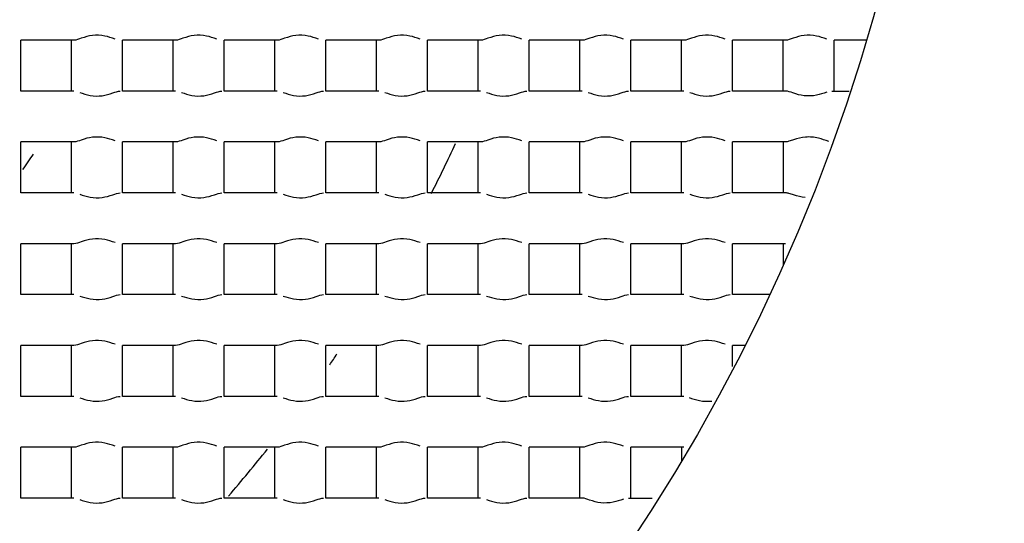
# Model space of a CAD drawing. Header units: millimetres. Extents: x 289 to 943, y 130 to 616.
# Tile 37 of 65: x 830.39 to 833.3, y 241.55 to 243.04. Entities that reach past the tile are written whole.
import ezdxf

# ---------------------------------------------------------------- set-up
doc = ezdxf.new("R2010")
doc.units = ezdxf.units.MM
doc.header["$LTSCALE"] = 65.395
doc.layers.get('0').update_dxf_attribs({"linetype": 'CONTINUOUS'})

msp = doc.modelspace()

# ---------------------------------------------------------------- linework, layer by layer
at = {"color": 7, "linetype": 'CONTINUOUS'}
for p, q in [((830.5541, 242.9792), (830.3977, 242.9792)), ((830.3977, 242.8292), (830.3977, 242.9792)), ((830.5477, 242.8292), (830.5477, 242.9792)), ((830.8541, 242.9792), (830.6977, 242.9792)), ((830.6977, 242.8292), (830.6977, 242.9792)), ((830.8477, 242.8292), (830.8477, 242.9792)), ((831.1541, 242.9792), (830.9977, 242.9792)), ((830.9977, 242.8292), (830.9977, 242.9792)), ((831.1477, 242.8292), (831.1477, 242.9792)), ((831.4541, 242.9792), (831.2977, 242.9792)), ((831.2977, 242.8292), (831.2977, 242.9792)), ((831.4477, 242.8292), (831.4477, 242.9792)), ((831.7541, 242.9792), (831.5977, 242.9792)), ((831.5977, 242.8292), (831.5977, 242.9792)), ((831.7477, 242.8292), (831.7477, 242.9792)), ((832.0541, 242.9792), (831.8977, 242.9792)), ((831.8977, 242.8292), (831.8977, 242.9792)), ((832.0477, 242.8292), (832.0477, 242.9792)), ((832.3541, 242.9792), (832.1977, 242.9792)), ((832.1977, 242.8292), (832.1977, 242.9792)), ((832.3477, 242.8292), (832.3477, 242.9792)), ((832.6541, 242.9792), (832.4977, 242.9792)), ((832.4977, 242.8292), (832.4977, 242.9792)), ((832.6477, 242.8292), (832.6477, 242.9792)), ((832.8923, 242.9792), (832.7977, 242.9792)), ((832.7977, 242.8292), (832.7977, 242.9792)), ((830.5541, 242.8292), (830.3977, 242.8292)), ((830.8541, 242.8292), (830.6977, 242.8292)), ((831.1541, 242.8292), (830.9977, 242.8292)), ((831.4541, 242.8292), (831.2977, 242.8292)), ((831.7541, 242.8292), (831.5977, 242.8292)), ((832.0541, 242.8292), (831.8977, 242.8292)), ((832.3541, 242.8292), (832.1977, 242.8292)), ((832.6541, 242.8292), (832.4977, 242.8292)), ((832.7913, 242.8292), (832.8419, 242.8292)), ((830.5541, 242.6792), (830.3977, 242.6792)), ((830.3977, 242.5292), (830.3977, 242.6792)), ((830.5477, 242.5292), (830.5477, 242.6792)), ((830.8541, 242.6792), (830.6977, 242.6792)), ((830.6977, 242.5292), (830.6977, 242.6792)), ((830.8477, 242.5292), (830.8477, 242.6792)), ((831.1541, 242.6792), (830.9977, 242.6792)), ((830.9977, 242.5292), (830.9977, 242.6792)), ((831.1477, 242.5292), (831.1477, 242.6792)), ((831.4541, 242.6792), (831.2977, 242.6792)), ((831.2977, 242.5292), (831.2977, 242.6792)), ((831.4477, 242.5292), (831.4477, 242.6792)), ((831.7541, 242.6792), (831.5977, 242.6792)), ((831.5977, 242.5292), (831.5977, 242.6792)), ((831.7477, 242.5292), (831.7477, 242.6792)), ((832.0541, 242.6792), (831.8977, 242.6792)), ((831.8977, 242.5292), (831.8977, 242.6792)), ((832.0477, 242.5292), (832.0477, 242.6792)), ((832.3541, 242.6792), (832.1977, 242.6792)), ((832.1977, 242.5292), (832.1977, 242.6792)), ((832.3477, 242.5292), (832.3477, 242.6792)), ((832.6541, 242.6792), (832.4977, 242.6792)), ((832.4977, 242.5292), (832.4977, 242.6792)), ((832.6477, 242.6792), (832.6477, 242.5292)), ((830.5541, 242.5292), (830.3977, 242.5292)), ((830.8541, 242.5292), (830.6977, 242.5292)), ((831.1541, 242.5292), (830.9977, 242.5292)), ((831.4541, 242.5292), (831.2977, 242.5292)), ((831.7541, 242.5292), (831.5977, 242.5292)), ((832.0541, 242.5292), (831.8977, 242.5292)), ((832.3541, 242.5292), (832.1977, 242.5292)), ((832.6541, 242.5292), (832.4977, 242.5292)), ((830.5541, 242.3792), (830.3977, 242.3792)), ((830.3977, 242.2292), (830.3977, 242.3792)), ((830.5477, 242.2292), (830.5477, 242.3792)), ((830.8541, 242.3792), (830.6977, 242.3792)), ((830.6977, 242.2292), (830.6977, 242.3792)), ((830.8477, 242.2292), (830.8477, 242.3792)), ((831.1541, 242.3792), (830.9977, 242.3792)), ((830.9977, 242.2292), (830.9977, 242.3792)), ((831.1477, 242.2292), (831.1477, 242.3792)), ((831.4541, 242.3792), (831.2977, 242.3792)), ((831.2977, 242.2292), (831.2977, 242.3792)), ((831.4477, 242.2292), (831.4477, 242.3792)), ((831.7541, 242.3792), (831.5977, 242.3792)), ((831.5977, 242.2292), (831.5977, 242.3792)), ((831.7477, 242.2292), (831.7477, 242.3792)), ((832.0541, 242.3792), (831.8977, 242.3792)), ((831.8977, 242.2292), (831.8977, 242.3792)), ((832.0477, 242.2292), (832.0477, 242.3792)), ((832.3541, 242.3792), (832.1977, 242.3792)), ((832.1977, 242.2292), (832.1977, 242.3792)), ((832.3477, 242.2292), (832.3477, 242.3792)), ((832.6541, 242.3792), (832.4977, 242.3792)), ((832.4977, 242.2292), (832.4977, 242.3792)), ((832.6477, 242.3792), (832.6477, 242.3183)), ((830.5541, 242.2292), (830.3977, 242.2292)), ((830.8541, 242.2292), (830.6977, 242.2292)), ((831.1541, 242.2292), (830.9977, 242.2292)), ((831.4541, 242.2292), (831.2977, 242.2292)), ((831.7541, 242.2292), (831.5977, 242.2292)), ((832.0541, 242.2292), (831.8977, 242.2292)), ((832.3541, 242.2292), (832.1977, 242.2292)), ((832.6071, 242.2292), (832.4977, 242.2292)), ((830.5541, 242.0792), (830.3977, 242.0792)), ((830.3977, 241.9292), (830.3977, 242.0792)), ((830.5477, 241.9292), (830.5477, 242.0792)), ((830.8541, 242.0792), (830.6977, 242.0792)), ((830.6977, 241.9292), (830.6977, 242.0792)), ((830.8477, 241.9292), (830.8477, 242.0792)), ((831.1541, 242.0792), (830.9977, 242.0792)), ((830.9977, 241.9292), (830.9977, 242.0792)), ((831.1477, 241.9292), (831.1477, 242.0792)), ((831.4541, 242.0792), (831.2977, 242.0792)), ((831.2977, 241.9292), (831.2977, 242.0792)), ((831.4477, 241.9292), (831.4477, 242.0792)), ((831.7541, 242.0792), (831.5977, 242.0792)), ((831.5977, 241.9292), (831.5977, 242.0792)), ((831.7477, 241.9292), (831.7477, 242.0792)), ((832.0541, 242.0792), (831.8977, 242.0792)), ((831.8977, 241.9292), (831.8977, 242.0792)), ((832.0477, 241.9292), (832.0477, 242.0792)), ((832.3541, 242.0792), (832.1977, 242.0792)), ((832.1977, 241.9292), (832.1977, 242.0792)), ((832.3477, 241.9292), (832.3477, 242.0792)), ((832.5343, 242.0792), (832.4977, 242.0792)), ((832.4977, 242.0172), (832.4977, 242.0792)), ((830.5541, 241.9292), (830.3977, 241.9292)), ((830.8541, 241.9292), (830.6977, 241.9292)), ((831.1541, 241.9292), (830.9977, 241.9292)), ((831.4541, 241.9292), (831.2977, 241.9292)), ((831.7541, 241.9292), (831.5977, 241.9292)), ((832.0541, 241.9292), (831.8977, 241.9292)), ((832.3541, 241.9292), (832.1977, 241.9292)), ((830.5541, 241.7792), (830.3977, 241.7792)), ((830.3977, 241.6292), (830.3977, 241.7792)), ((830.5477, 241.6292), (830.5477, 241.7792)), ((830.8541, 241.7792), (830.6977, 241.7792)), ((830.6977, 241.6292), (830.6977, 241.7792)), ((830.8477, 241.6292), (830.8477, 241.7792)), ((831.1541, 241.7792), (830.9977, 241.7792)), ((830.9977, 241.6292), (830.9977, 241.7792)), ((831.1477, 241.6292), (831.1477, 241.7792)), ((831.4541, 241.7792), (831.2977, 241.7792)), ((831.2977, 241.6292), (831.2977, 241.7792)), ((831.4477, 241.6292), (831.4477, 241.7792)), ((831.7541, 241.7792), (831.5977, 241.7792)), ((831.5977, 241.6292), (831.5977, 241.7792)), ((831.7477, 241.6292), (831.7477, 241.7792)), ((832.0541, 241.7792), (831.8977, 241.7792)), ((831.8977, 241.6292), (831.8977, 241.7792)), ((832.0477, 241.6292), (832.0477, 241.7792)), ((832.3541, 241.7792), (832.1977, 241.7792)), ((832.1977, 241.6292), (832.1977, 241.7792)), ((832.3477, 241.7792), (832.3477, 241.7392)), ((830.5541, 241.6292), (830.3977, 241.6292)), ((830.8541, 241.6292), (830.6977, 241.6292)), ((831.1541, 241.6292), (830.9977, 241.6292)), ((831.4541, 241.6292), (831.2977, 241.6292)), ((831.7541, 241.6292), (831.5977, 241.6292)), ((832.0541, 241.6292), (831.8977, 241.6292)), ((832.1913, 241.6292), (832.2609, 241.6292))]:
    msp.add_line(p, q, dxfattribs=at)
for radius in [114.9974, 18.4972, 13.13, 12.8, 11.5, 5.5]:
    msp.add_circle((827.6227, 244.5542), radius, dxfattribs=at)
at = {"color": 9, "linetype": 'CONTINUOUS'}
for radius in [20.4169, 19.4852, 18.5479, 17.6102, 16.1147]:
    msp.add_circle((827.6227, 244.5542), radius, dxfattribs=at)
at = {"color": 7, "linetype": 'CONTINUOUS'}
for radius, start, end in [(114.9372, 270.036843, 90), (12.6, 183.64028, 176.35972), (9.0338, 176.94915, 353.89891), (4.4721, 333.0539, 335.1544), (3.4, 324.8684, 325.8079), (4.4721, 325.5195, 326.0106), (4.4721, 319.2524, 321.5558)]:
    msp.add_arc((827.6227, 244.5542), radius, start, end, dxfattribs=at)
at = {"color": 9, "linetype": 'CONTINUOUS'}
msp.add_arc((827.6227, 244.5542), 113.4493, 270.036843, 90, dxfattribs=at)
at = {"color": 7, "linetype": 'CONTINUOUS'}
for points, knots in [([(827.6227, 234.6542), (828.2415, 234.6892), (829.4759, 234.8746), (831.2385, 235.4991), (832.8503, 236.4487), (834.2476, 237.6927), (835.3754, 239.1857), (836.1854, 240.8728), (836.6419, 242.6873), (836.694, 243.9357), (836.6567, 244.5542)], [0, 0, 0, 0, 0.12503, 0.250039, 0.375026, 0.500025, 0.625034, 0.750019, 0.875002, 1, 1, 1, 1]), ([(830.6759, 242.9827), (830.6659, 242.9859), (830.6443, 242.9934), (830.6096, 242.9949), (830.5797, 242.9868), (830.5617, 242.9792), (830.5541, 242.9792)], [0, 0, 0, 0, 0.253948, 0.546503, 0.816383, 1, 1, 1, 1]), ([(830.9759, 242.9827), (830.9659, 242.9859), (830.9443, 242.9934), (830.9096, 242.9949), (830.8797, 242.9868), (830.8617, 242.9792), (830.8541, 242.9792)], [0, 0, 0, 0, 0.253948, 0.546503, 0.816383, 1, 1, 1, 1]), ([(831.2759, 242.9827), (831.2659, 242.9859), (831.2443, 242.9934), (831.2096, 242.9949), (831.1797, 242.9868), (831.1617, 242.9792), (831.1541, 242.9792)], [0, 0, 0, 0, 0.253948, 0.546503, 0.816383, 1, 1, 1, 1]), ([(831.5759, 242.9827), (831.5659, 242.9859), (831.5443, 242.9934), (831.5096, 242.9949), (831.4797, 242.9868), (831.4617, 242.9792), (831.4541, 242.9792)], [0, 0, 0, 0, 0.253948, 0.546503, 0.816383, 1, 1, 1, 1]), ([(831.8759, 242.9827), (831.8659, 242.9859), (831.8443, 242.9934), (831.8096, 242.9949), (831.7797, 242.9868), (831.7617, 242.9792), (831.7541, 242.9792)], [0, 0, 0, 0, 0.253948, 0.546503, 0.816383, 1, 1, 1, 1]), ([(832.1759, 242.9827), (832.1659, 242.9859), (832.1443, 242.9934), (832.1096, 242.9949), (832.0797, 242.9868), (832.0617, 242.9792), (832.0541, 242.9792)], [0, 0, 0, 0, 0.253948, 0.546503, 0.816383, 1, 1, 1, 1]), ([(832.4759, 242.9827), (832.4659, 242.9859), (832.4443, 242.9934), (832.4096, 242.9949), (832.3797, 242.9868), (832.3617, 242.9792), (832.3541, 242.9792)], [0, 0, 0, 0, 0.253948, 0.546503, 0.816383, 1, 1, 1, 1]), ([(832.7759, 242.9827), (832.7659, 242.9859), (832.7443, 242.9934), (832.7096, 242.9949), (832.6797, 242.9868), (832.6617, 242.9792), (832.6541, 242.9792)], [0, 0, 0, 0, 0.253948, 0.546503, 0.816383, 1, 1, 1, 1]), ([(830.5718, 242.825), (830.5818, 242.8218), (830.6032, 242.8146), (830.6373, 242.8138), (830.6664, 242.822), (830.6838, 242.8292), (830.6913, 242.8292)], [0, 0, 0, 0, 0.25857, 0.550819, 0.817977, 1, 1, 1, 1]), ([(830.8718, 242.825), (830.8818, 242.8218), (830.9032, 242.8146), (830.9373, 242.8138), (830.9664, 242.822), (830.9838, 242.8292), (830.9913, 242.8292)], [0, 0, 0, 0, 0.25857, 0.550819, 0.817977, 1, 1, 1, 1]), ([(831.1718, 242.825), (831.1818, 242.8218), (831.2032, 242.8146), (831.2373, 242.8138), (831.2664, 242.822), (831.2838, 242.8292), (831.2913, 242.8292)], [0, 0, 0, 0, 0.25857, 0.550819, 0.817977, 1, 1, 1, 1]), ([(831.4718, 242.825), (831.4818, 242.8218), (831.5032, 242.8146), (831.5373, 242.8138), (831.5664, 242.822), (831.5838, 242.8292), (831.5913, 242.8292)], [0, 0, 0, 0, 0.25857, 0.550819, 0.817977, 1, 1, 1, 1]), ([(831.7718, 242.825), (831.7818, 242.8218), (831.8032, 242.8146), (831.8373, 242.8138), (831.8664, 242.822), (831.8838, 242.8292), (831.8913, 242.8292)], [0, 0, 0, 0, 0.25857, 0.550819, 0.817977, 1, 1, 1, 1]), ([(832.0718, 242.825), (832.0818, 242.8218), (832.1032, 242.8146), (832.1373, 242.8138), (832.1664, 242.822), (832.1838, 242.8292), (832.1913, 242.8292)], [0, 0, 0, 0, 0.25857, 0.550819, 0.817977, 1, 1, 1, 1]), ([(832.3718, 242.825), (832.3818, 242.8218), (832.4032, 242.8146), (832.4373, 242.8138), (832.4664, 242.822), (832.4838, 242.8292), (832.4913, 242.8292)], [0, 0, 0, 0, 0.25857, 0.550819, 0.817977, 1, 1, 1, 1]), ([(832.7758, 242.8257), (832.7657, 242.8225), (832.7442, 242.8151), (832.7095, 242.8135), (832.6796, 242.8217), (832.6617, 242.8292), (832.6541, 242.8292)], [0, 0, 0, 0, 0.254291, 0.546676, 0.816547, 1, 1, 1, 1]), ([(830.6759, 242.6827), (830.6659, 242.6859), (830.6443, 242.6934), (830.6096, 242.6949), (830.5797, 242.6868), (830.5617, 242.6792), (830.5541, 242.6792)], [0, 0, 0, 0, 0.253948, 0.546503, 0.816383, 1, 1, 1, 1]), ([(830.9759, 242.6827), (830.9659, 242.6859), (830.9443, 242.6934), (830.9096, 242.6949), (830.8797, 242.6868), (830.8617, 242.6792), (830.8541, 242.6792)], [0, 0, 0, 0, 0.253948, 0.546503, 0.816383, 1, 1, 1, 1]), ([(831.2759, 242.6827), (831.2659, 242.6859), (831.2443, 242.6934), (831.2096, 242.6949), (831.1797, 242.6868), (831.1617, 242.6792), (831.1541, 242.6792)], [0, 0, 0, 0, 0.253948, 0.546503, 0.816383, 1, 1, 1, 1]), ([(831.5759, 242.6827), (831.5659, 242.6859), (831.5443, 242.6934), (831.5096, 242.6949), (831.4797, 242.6868), (831.4617, 242.6792), (831.4541, 242.6792)], [0, 0, 0, 0, 0.253948, 0.546503, 0.816383, 1, 1, 1, 1]), ([(831.8759, 242.6827), (831.8659, 242.6859), (831.8443, 242.6934), (831.8096, 242.6949), (831.7797, 242.6868), (831.7617, 242.6792), (831.7541, 242.6792)], [0, 0, 0, 0, 0.253948, 0.546503, 0.816383, 1, 1, 1, 1]), ([(832.1759, 242.6827), (832.1659, 242.6859), (832.1443, 242.6934), (832.1096, 242.6949), (832.0797, 242.6868), (832.0617, 242.6792), (832.0541, 242.6792)], [0, 0, 0, 0, 0.253948, 0.546503, 0.816383, 1, 1, 1, 1]), ([(832.4759, 242.6827), (832.4659, 242.6859), (832.4443, 242.6934), (832.4096, 242.6949), (832.3797, 242.6868), (832.3617, 242.6792), (832.3541, 242.6792)], [0, 0, 0, 0, 0.253948, 0.546503, 0.816383, 1, 1, 1, 1]), ([(832.7817, 242.681), (832.7715, 242.6837), (832.7497, 242.6922), (832.7136, 242.6959), (832.6847, 242.6878), (832.6656, 242.6814), (832.6575, 242.6792), (832.6541, 242.6792)], [0, 0, 0, 0, 0.241812, 0.535012, 0.811321, 0.921383, 1, 1, 1, 1]), ([(830.5718, 242.525), (830.5818, 242.5218), (830.6032, 242.5146), (830.6373, 242.5138), (830.6664, 242.522), (830.6838, 242.5292), (830.6913, 242.5292)], [0, 0, 0, 0, 0.25857, 0.550819, 0.817977, 1, 1, 1, 1]), ([(830.8718, 242.525), (830.8818, 242.5218), (830.9032, 242.5146), (830.9373, 242.5138), (830.9664, 242.522), (830.9838, 242.5292), (830.9913, 242.5292)], [0, 0, 0, 0, 0.25857, 0.550819, 0.817977, 1, 1, 1, 1]), ([(831.1718, 242.525), (831.1818, 242.5218), (831.2032, 242.5146), (831.2373, 242.5138), (831.2664, 242.522), (831.2838, 242.5292), (831.2913, 242.5292)], [0, 0, 0, 0, 0.25857, 0.550819, 0.817977, 1, 1, 1, 1]), ([(831.4718, 242.525), (831.4818, 242.5218), (831.5032, 242.5146), (831.5373, 242.5138), (831.5664, 242.522), (831.5838, 242.5292), (831.5913, 242.5292)], [0, 0, 0, 0, 0.25857, 0.550819, 0.817977, 1, 1, 1, 1]), ([(831.7718, 242.525), (831.7818, 242.5218), (831.8032, 242.5146), (831.8373, 242.5138), (831.8664, 242.522), (831.8838, 242.5292), (831.8913, 242.5292)], [0, 0, 0, 0, 0.25857, 0.550819, 0.817977, 1, 1, 1, 1]), ([(832.0718, 242.525), (832.0818, 242.5218), (832.1032, 242.5146), (832.1373, 242.5138), (832.1664, 242.522), (832.1838, 242.5292), (832.1913, 242.5292)], [0, 0, 0, 0, 0.25857, 0.550819, 0.817977, 1, 1, 1, 1]), ([(832.3718, 242.525), (832.3818, 242.5218), (832.4032, 242.5146), (832.4373, 242.5138), (832.4664, 242.522), (832.4838, 242.5292), (832.4913, 242.5292)], [0, 0, 0, 0, 0.25857, 0.550819, 0.817977, 1, 1, 1, 1]), ([(832.7126, 242.515), (832.7007, 242.5161), (832.6845, 242.5208), (832.6655, 242.5271), (832.6575, 242.5292), (832.6541, 242.5292)], [0, 0, 0, 0, 0.593819, 0.830648, 1, 1, 1, 1]), ([(830.6759, 242.3827), (830.6659, 242.3859), (830.6443, 242.3934), (830.6096, 242.3949), (830.5797, 242.3868), (830.5617, 242.3792), (830.5541, 242.3792)], [0, 0, 0, 0, 0.253948, 0.546503, 0.816383, 1, 1, 1, 1]), ([(830.9759, 242.3827), (830.9659, 242.3859), (830.9443, 242.3934), (830.9096, 242.3949), (830.8797, 242.3868), (830.8617, 242.3792), (830.8541, 242.3792)], [0, 0, 0, 0, 0.253948, 0.546503, 0.816383, 1, 1, 1, 1]), ([(831.2759, 242.3827), (831.2659, 242.3859), (831.2443, 242.3934), (831.2096, 242.3949), (831.1797, 242.3868), (831.1617, 242.3792), (831.1541, 242.3792)], [0, 0, 0, 0, 0.253948, 0.546503, 0.816383, 1, 1, 1, 1]), ([(831.5759, 242.3827), (831.5659, 242.3859), (831.5443, 242.3934), (831.5096, 242.3949), (831.4797, 242.3868), (831.4617, 242.3792), (831.4541, 242.3792)], [0, 0, 0, 0, 0.253948, 0.546503, 0.816383, 1, 1, 1, 1]), ([(831.8759, 242.3827), (831.8659, 242.3859), (831.8443, 242.3934), (831.8096, 242.3949), (831.7797, 242.3868), (831.7617, 242.3792), (831.7541, 242.3792)], [0, 0, 0, 0, 0.253948, 0.546503, 0.816383, 1, 1, 1, 1]), ([(832.1759, 242.3827), (832.1659, 242.3859), (832.1443, 242.3934), (832.1096, 242.3949), (832.0797, 242.3868), (832.0617, 242.3792), (832.0541, 242.3792)], [0, 0, 0, 0, 0.253948, 0.546503, 0.816383, 1, 1, 1, 1]), ([(832.4759, 242.3827), (832.4659, 242.3859), (832.4443, 242.3934), (832.4096, 242.3949), (832.3797, 242.3868), (832.3617, 242.3792), (832.3541, 242.3792)], [0, 0, 0, 0, 0.253948, 0.546503, 0.816383, 1, 1, 1, 1]), ([(830.5718, 242.225), (830.5818, 242.2218), (830.6032, 242.2146), (830.6373, 242.2138), (830.6664, 242.222), (830.6838, 242.2292), (830.6913, 242.2292)], [0, 0, 0, 0, 0.25857, 0.550819, 0.817977, 1, 1, 1, 1]), ([(830.8718, 242.225), (830.8818, 242.2218), (830.9032, 242.2146), (830.9373, 242.2138), (830.9664, 242.222), (830.9838, 242.2292), (830.9913, 242.2292)], [0, 0, 0, 0, 0.25857, 0.550819, 0.817977, 1, 1, 1, 1]), ([(831.1718, 242.225), (831.1818, 242.2218), (831.2032, 242.2146), (831.2373, 242.2138), (831.2664, 242.222), (831.2838, 242.2292), (831.2913, 242.2292)], [0, 0, 0, 0, 0.25857, 0.550819, 0.817977, 1, 1, 1, 1]), ([(831.4718, 242.225), (831.4818, 242.2218), (831.5032, 242.2146), (831.5373, 242.2138), (831.5664, 242.222), (831.5838, 242.2292), (831.5913, 242.2292)], [0, 0, 0, 0, 0.25857, 0.550819, 0.817977, 1, 1, 1, 1]), ([(831.7718, 242.225), (831.7818, 242.2218), (831.8032, 242.2146), (831.8373, 242.2138), (831.8664, 242.222), (831.8838, 242.2292), (831.8913, 242.2292)], [0, 0, 0, 0, 0.25857, 0.550819, 0.817977, 1, 1, 1, 1]), ([(832.0718, 242.225), (832.0818, 242.2218), (832.1032, 242.2146), (832.1373, 242.2138), (832.1664, 242.222), (832.1838, 242.2292), (832.1913, 242.2292)], [0, 0, 0, 0, 0.25857, 0.550819, 0.817977, 1, 1, 1, 1]), ([(832.3718, 242.225), (832.3818, 242.2218), (832.4032, 242.2146), (832.4373, 242.2138), (832.4664, 242.222), (832.4838, 242.2292), (832.4913, 242.2292)], [0, 0, 0, 0, 0.25857, 0.550819, 0.817977, 1, 1, 1, 1]), ([(830.6759, 242.0827), (830.6659, 242.0859), (830.6443, 242.0934), (830.6096, 242.0949), (830.5797, 242.0868), (830.5617, 242.0792), (830.5541, 242.0792)], [0, 0, 0, 0, 0.253948, 0.546503, 0.816383, 1, 1, 1, 1]), ([(830.9759, 242.0827), (830.9659, 242.0859), (830.9443, 242.0934), (830.9096, 242.0949), (830.8797, 242.0868), (830.8617, 242.0792), (830.8541, 242.0792)], [0, 0, 0, 0, 0.253948, 0.546503, 0.816383, 1, 1, 1, 1]), ([(831.2759, 242.0827), (831.2659, 242.0859), (831.2443, 242.0934), (831.2096, 242.0949), (831.1797, 242.0868), (831.1617, 242.0792), (831.1541, 242.0792)], [0, 0, 0, 0, 0.253948, 0.546503, 0.816383, 1, 1, 1, 1]), ([(831.5759, 242.0827), (831.5659, 242.0859), (831.5443, 242.0934), (831.5096, 242.0949), (831.4797, 242.0868), (831.4617, 242.0792), (831.4541, 242.0792)], [0, 0, 0, 0, 0.253948, 0.546503, 0.816383, 1, 1, 1, 1]), ([(831.8759, 242.0827), (831.8659, 242.0859), (831.8443, 242.0934), (831.8096, 242.0949), (831.7797, 242.0868), (831.7617, 242.0792), (831.7541, 242.0792)], [0, 0, 0, 0, 0.253948, 0.546503, 0.816383, 1, 1, 1, 1]), ([(832.1759, 242.0827), (832.1659, 242.0859), (832.1443, 242.0934), (832.1096, 242.0949), (832.0797, 242.0868), (832.0617, 242.0792), (832.0541, 242.0792)], [0, 0, 0, 0, 0.253948, 0.546503, 0.816383, 1, 1, 1, 1]), ([(832.4759, 242.0827), (832.4659, 242.0859), (832.4443, 242.0934), (832.4096, 242.0949), (832.3797, 242.0868), (832.3617, 242.0792), (832.3541, 242.0792)], [0, 0, 0, 0, 0.253948, 0.546503, 0.816383, 1, 1, 1, 1]), ([(830.5718, 241.925), (830.5818, 241.9218), (830.6032, 241.9146), (830.6373, 241.9138), (830.6664, 241.922), (830.6838, 241.9292), (830.6913, 241.9292)], [0, 0, 0, 0, 0.25857, 0.550819, 0.817977, 1, 1, 1, 1]), ([(830.8718, 241.925), (830.8818, 241.9218), (830.9032, 241.9146), (830.9373, 241.9138), (830.9664, 241.922), (830.9838, 241.9292), (830.9913, 241.9292)], [0, 0, 0, 0, 0.25857, 0.550819, 0.817977, 1, 1, 1, 1]), ([(831.1718, 241.925), (831.1818, 241.9218), (831.2032, 241.9146), (831.2373, 241.9138), (831.2664, 241.922), (831.2838, 241.9292), (831.2913, 241.9292)], [0, 0, 0, 0, 0.25857, 0.550819, 0.817977, 1, 1, 1, 1]), ([(831.4718, 241.925), (831.4818, 241.9218), (831.5032, 241.9146), (831.5373, 241.9138), (831.5664, 241.922), (831.5838, 241.9292), (831.5913, 241.9292)], [0, 0, 0, 0, 0.25857, 0.550819, 0.817977, 1, 1, 1, 1]), ([(831.7718, 241.925), (831.7818, 241.9218), (831.8032, 241.9146), (831.8373, 241.9138), (831.8664, 241.922), (831.8838, 241.9292), (831.8913, 241.9292)], [0, 0, 0, 0, 0.25857, 0.550819, 0.817977, 1, 1, 1, 1]), ([(832.0718, 241.925), (832.0818, 241.9218), (832.1032, 241.9146), (832.1373, 241.9138), (832.1664, 241.922), (832.1838, 241.9292), (832.1913, 241.9292)], [0, 0, 0, 0, 0.25857, 0.550819, 0.817977, 1, 1, 1, 1]), ([(832.3696, 241.9257), (832.3796, 241.9225), (832.4011, 241.9151), (832.4243, 241.9138), (832.4364, 241.9154)], [0, 0, 0, 0, 0.464833, 1, 1, 1, 1]), ([(830.6759, 241.7827), (830.6659, 241.7859), (830.6443, 241.7934), (830.6096, 241.7949), (830.5797, 241.7868), (830.5617, 241.7792), (830.5541, 241.7792)], [0, 0, 0, 0, 0.253948, 0.546503, 0.816383, 1, 1, 1, 1]), ([(830.9759, 241.7827), (830.9659, 241.7859), (830.9443, 241.7934), (830.9096, 241.7949), (830.8797, 241.7868), (830.8617, 241.7792), (830.8541, 241.7792)], [0, 0, 0, 0, 0.253948, 0.546503, 0.816383, 1, 1, 1, 1]), ([(831.2759, 241.7827), (831.2659, 241.7859), (831.2443, 241.7934), (831.2096, 241.7949), (831.1797, 241.7868), (831.1617, 241.7792), (831.1541, 241.7792)], [0, 0, 0, 0, 0.253948, 0.546503, 0.816383, 1, 1, 1, 1]), ([(831.5759, 241.7827), (831.5659, 241.7859), (831.5443, 241.7934), (831.5096, 241.7949), (831.4797, 241.7868), (831.4617, 241.7792), (831.4541, 241.7792)], [0, 0, 0, 0, 0.253948, 0.546503, 0.816383, 1, 1, 1, 1]), ([(831.8759, 241.7827), (831.8659, 241.7859), (831.8443, 241.7934), (831.8096, 241.7949), (831.7797, 241.7868), (831.7617, 241.7792), (831.7541, 241.7792)], [0, 0, 0, 0, 0.253948, 0.546503, 0.816383, 1, 1, 1, 1]), ([(832.1759, 241.7827), (832.1659, 241.7859), (832.1443, 241.7934), (832.1096, 241.7949), (832.0797, 241.7868), (832.0617, 241.7792), (832.0541, 241.7792)], [0, 0, 0, 0, 0.253948, 0.546503, 0.816383, 1, 1, 1, 1]), ([(830.5718, 241.625), (830.5818, 241.6218), (830.6032, 241.6146), (830.6373, 241.6138), (830.6664, 241.622), (830.6838, 241.6292), (830.6913, 241.6292)], [0, 0, 0, 0, 0.25857, 0.550819, 0.817977, 1, 1, 1, 1]), ([(830.8718, 241.625), (830.8818, 241.6218), (830.9032, 241.6146), (830.9373, 241.6138), (830.9664, 241.622), (830.9838, 241.6292), (830.9913, 241.6292)], [0, 0, 0, 0, 0.25857, 0.550819, 0.817977, 1, 1, 1, 1]), ([(831.1718, 241.625), (831.1818, 241.6218), (831.2032, 241.6146), (831.2373, 241.6138), (831.2664, 241.622), (831.2838, 241.6292), (831.2913, 241.6292)], [0, 0, 0, 0, 0.25857, 0.550819, 0.817977, 1, 1, 1, 1]), ([(831.4718, 241.625), (831.4818, 241.6218), (831.5032, 241.6146), (831.5373, 241.6138), (831.5664, 241.622), (831.5838, 241.6292), (831.5913, 241.6292)], [0, 0, 0, 0, 0.25857, 0.550819, 0.817977, 1, 1, 1, 1]), ([(831.7718, 241.625), (831.7818, 241.6218), (831.8032, 241.6146), (831.8373, 241.6138), (831.8664, 241.622), (831.8838, 241.6292), (831.8913, 241.6292)], [0, 0, 0, 0, 0.25857, 0.550819, 0.817977, 1, 1, 1, 1]), ([(832.1758, 241.6257), (832.1657, 241.6225), (832.1442, 241.6151), (832.1095, 241.6135), (832.0796, 241.6217), (832.0617, 241.6292), (832.0541, 241.6292)], [0, 0, 0, 0, 0.254291, 0.546676, 0.816547, 1, 1, 1, 1])]:
    msp.add_open_spline(points, degree=3, knots=knots, dxfattribs=at)

doc.saveas('drawing.dxf')
